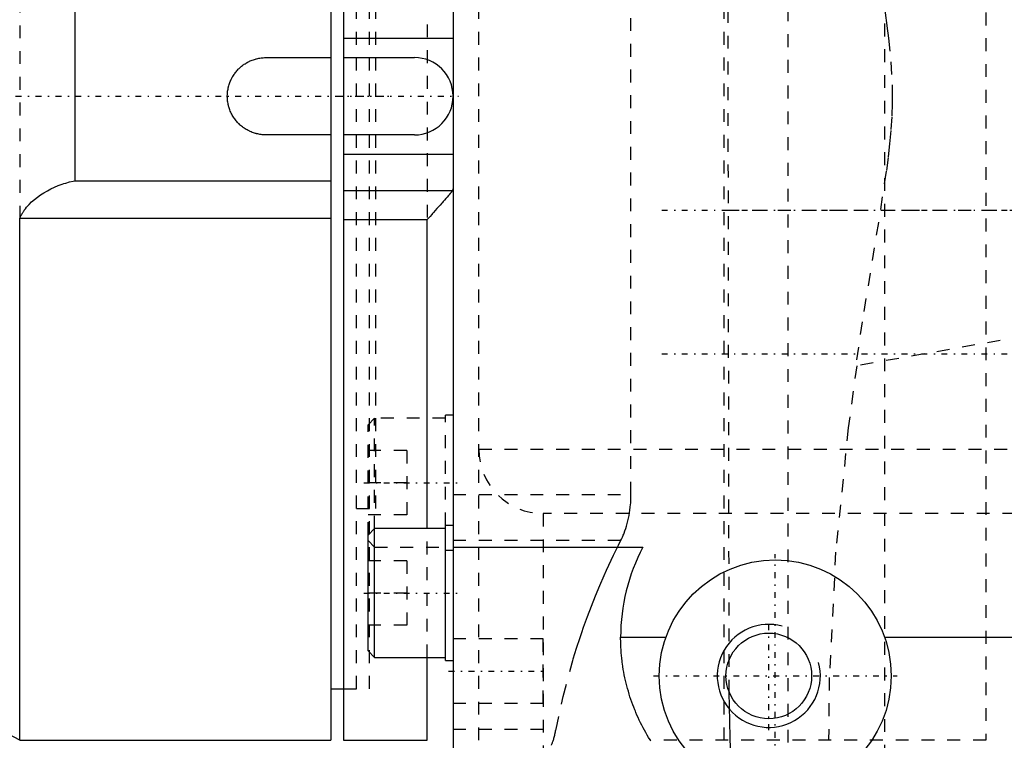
# Model space of a CAD drawing. Extents: x -584 to 223, y -128 to 128.
# Tile 8 of 21: x -184 to -107, y -50 to 6. Entities that reach past the tile are written whole.
import ezdxf

# ---------------------------------------------------------------- set-up
doc = ezdxf.new("R2010")
doc.units = 0
doc.linetypes.add('CENTER', pattern=[1.5, 0.45, -0.5, 0.05, -0.5])
doc.linetypes.add('DASHED', pattern=[2, 1, -1])
for name, color, linetype in [('AM_0', 7, 'CONTINUOUS'), ('AM_10', 7, 'CONTINUOUS'), ('AM_3', 7, 'DASHED'), ('AM_7', 7, 'CENTER')]:
    doc.layers.add(name, color=color, linetype=linetype)

msp = doc.modelspace()

# ---------------------------------------------------------------- linework, layer by layer
at = {"layer": 'AM_0', "color": 7, "linetype": 'CONTINUOUS'}
for p, q in [((-150, 53.5), (-150, -53.5)), ((-159.5, 50), (-159.5, -50)), ((-158.5, 50), (-158.5, -50)), ((-179.339, -6.559), (-179.339, 6.559)), ((-158.5, 4.5), (-150, 4.5)), ((-164.52, 3), (-159.5, 3)), ((-158.5, 3), (-153, 3)), ((-159.5, -3), (-164.52, -3)), ((-153, -3), (-158.5, -3)), ((-158.5, -4.5), (-150, -4.5)), ((-179.339, -6.559), (-159.5, -6.559)), ((-158.5, -7.325), (-150.055, -7.325)), ((-183.633, -50), (-183.633, -9.502)), ((-159.5, -9.502), (-183.633, -9.502)), ((-158.5, -9.576), (-152, -9.576)), ((-152, -33.565), (-152, -9.576)), ((-156.1, -33.565), (-156.6, -34.065)), ((-150.6, -33.565), (-156.1, -33.565)), ((-156.1, -43.565), (-156.1, -33.565)), ((-150, -33.315), (-150.6, -33.315)), ((-150.6, -43.815), (-150.6, -33.315)), ((-156.6, -43.065), (-156.6, -34.065)), ((-150, -35), (-135.266, -35)), ((-137, -42), (-133.485, -42)), ((-116.515, -42), (-78.485, -42)), ((-156.6, -43.065), (-156.1, -43.565)), ((-156.1, -43.565), (-150.6, -43.565)), ((-152, -50), (-152, -43.565)), ((-150.6, -43.815), (-150, -43.815)), ((-159.5, -46), (-158.5, -46)), ((-183.633, -50), (-159.5, -50)), ((-158.5, -50), (-152, -50))]:
    msp.add_line(p, q, dxfattribs=at)
for points in [[(-164.52, -3, 0), (-164.562, -3, 0), (-164.646, -2.997, 0), (-164.732, -2.993, 0), (-164.774, -2.989, 0), (-164.817, -2.985, 0), (-164.903, -2.975, 0), (-164.989, -2.963, 0), (-165.075, -2.948, 0), (-165.161, -2.931, 0), (-165.247, -2.911, 0), (-165.29, -2.899, 0), (-165.333, -2.888, 0), (-165.418, -2.863, 0), (-165.502, -2.835, 0), (-165.586, -2.804, 0), (-165.668, -2.772, 0), (-165.75, -2.736, 0), (-165.79, -2.718, 0), (-165.83, -2.699, 0), (-165.91, -2.659, 0), (-165.987, -2.617, 0), (-166.026, -2.595, 0), (-166.064, -2.572, 0), (-166.139, -2.526, 0), (-166.212, -2.477, 0), (-166.248, -2.452, 0), (-166.284, -2.427, 0), (-166.353, -2.375, 0), (-166.421, -2.321, 0), (-166.486, -2.266, 0), (-166.55, -2.209, 0), (-166.611, -2.151, 0), (-166.641, -2.121, 0), (-166.671, -2.091, 0), (-166.729, -2.03, 0), (-166.786, -1.966, 0), (-166.841, -1.901, 0), (-166.895, -1.833, 0), (-166.947, -1.764, 0), (-166.972, -1.728, 0), (-166.997, -1.692, 0), (-167.046, -1.619, 0), (-167.092, -1.544, 0), (-167.137, -1.467, 0), (-167.179, -1.39, 0), (-167.219, -1.31, 0), (-167.238, -1.27, 0), (-167.256, -1.23, 0), (-167.292, -1.148, 0), (-167.324, -1.066, 0), (-167.355, -0.982, 0), (-167.383, -0.898, 0), (-167.408, -0.813, 0), (-167.419, -0.77, 0), (-167.431, -0.727, 0), (-167.451, -0.641, 0), (-167.468, -0.555, 0), (-167.483, -0.469, 0), (-167.495, -0.383, 0), (-167.505, -0.297, 0), (-167.509, -0.254, 0), (-167.513, -0.212, 0), (-167.517, -0.126, 0), (-167.52, -0.042, 0), (-167.52, 0, 0), (-167.52, 0.042, 0), (-167.517, 0.126, 0), (-167.513, 0.212, 0), (-167.509, 0.254, 0), (-167.505, 0.297, 0), (-167.495, 0.383, 0), (-167.483, 0.469, 0), (-167.468, 0.555, 0), (-167.451, 0.641, 0), (-167.431, 0.727, 0), (-167.419, 0.77, 0), (-167.408, 0.813, 0), (-167.383, 0.898, 0), (-167.355, 0.982, 0), (-167.324, 1.066, 0), (-167.292, 1.148, 0), (-167.256, 1.23, 0), (-167.238, 1.27, 0), (-167.219, 1.31, 0), (-167.179, 1.39, 0), (-167.137, 1.467, 0), (-167.092, 1.544, 0), (-167.046, 1.619, 0), (-166.997, 1.692, 0), (-166.972, 1.728, 0), (-166.947, 1.764, 0), (-166.895, 1.833, 0), (-166.841, 1.901, 0), (-166.786, 1.966, 0), (-166.729, 2.03, 0), (-166.671, 2.091, 0), (-166.641, 2.121, 0), (-166.611, 2.151, 0), (-166.55, 2.209, 0), (-166.486, 2.266, 0), (-166.421, 2.321, 0), (-166.353, 2.375, 0), (-166.284, 2.427, 0), (-166.248, 2.452, 0), (-166.212, 2.477, 0), (-166.139, 2.526, 0), (-166.064, 2.572, 0), (-166.026, 2.595, 0), (-165.987, 2.617, 0), (-165.91, 2.659, 0), (-165.83, 2.699, 0), (-165.79, 2.718, 0), (-165.75, 2.736, 0), (-165.668, 2.772, 0), (-165.586, 2.804, 0), (-165.502, 2.835, 0), (-165.418, 2.863, 0), (-165.333, 2.888, 0), (-165.29, 2.899, 0), (-165.247, 2.911, 0), (-165.161, 2.931, 0), (-165.075, 2.948, 0), (-164.989, 2.963, 0), (-164.903, 2.975, 0), (-164.817, 2.985, 0), (-164.774, 2.989, 0), (-164.732, 2.993, 0), (-164.646, 2.997, 0), (-164.562, 3, 0), (-164.52, 3, 0)], [(-183.633, -9.502, 0), (-183.624, -9.478, 0), (-183.605, -9.432, 0), (-183.586, -9.386, 0), (-183.575, -9.363, 0), (-183.565, -9.34, 0), (-183.544, -9.295, 0), (-183.522, -9.25, 0), (-183.499, -9.206, 0), (-183.476, -9.162, 0), (-183.452, -9.119, 0), (-183.439, -9.098, 0), (-183.427, -9.076, 0), (-183.402, -9.034, 0), (-183.376, -8.992, 0), (-183.349, -8.951, 0), (-183.322, -8.91, 0), (-183.294, -8.869, 0), (-183.28, -8.849, 0), (-183.266, -8.829, 0), (-183.237, -8.79, 0), (-183.208, -8.751, 0), (-183.193, -8.731, 0), (-183.102, -8.617, 0), (-182.911, -8.403, 0), (-182.708, -8.203, 0), (-182.49, -8.012, 0), (-182.257, -7.829, 0), (-182.011, -7.656, 0), (-181.883, -7.572, 0), (-181.752, -7.491, 0), (-181.483, -7.337, 0), (-181.206, -7.193, 0), (-180.923, -7.061, 0), (-180.638, -6.942, 0), (-180.35, -6.835, 0), (-180.205, -6.786, 0), (-180.06, -6.74, 0), (-179.771, -6.658, 0), (-179.482, -6.589, 0), (-179.339, -6.559, 0)], [(-150.055, -7.325, 0), (-150.059, -7.331, 0), (-150.066, -7.342, 0), (-150.074, -7.353, 0), (-150.078, -7.359, 0), (-150.082, -7.365, 0), (-150.09, -7.377, 0), (-150.099, -7.39, 0), (-150.108, -7.402, 0), (-150.118, -7.415, 0), (-150.128, -7.429, 0), (-150.133, -7.435, 0), (-150.138, -7.442, 0), (-150.148, -7.456, 0), (-150.159, -7.47, 0), (-150.17, -7.484, 0), (-150.181, -7.499, 0), (-150.193, -7.513, 0), (-150.199, -7.521, 0), (-150.205, -7.528, 0), (-150.217, -7.544, 0), (-150.23, -7.559, 0), (-150.236, -7.567, 0), (-150.242, -7.575, 0), (-150.256, -7.591, 0), (-150.269, -7.607, 0), (-150.276, -7.615, 0), (-150.282, -7.623, 0), (-150.296, -7.64, 0), (-150.31, -7.656, 0), (-150.361, -7.716, 0), (-150.454, -7.825, 0), (-150.554, -7.939, 0), (-150.66, -8.058, 0), (-150.77, -8.182, 0), (-150.827, -8.246, 0), (-150.885, -8.311, 0), (-151.004, -8.444, 0), (-151.127, -8.582, 0), (-151.254, -8.724, 0), (-151.385, -8.871, 0), (-151.518, -9.022, 0), (-151.586, -9.098, 0), (-151.654, -9.176, 0), (-151.791, -9.334, 0), (-151.93, -9.494, 0), (-152, -9.576, 0)], [(-150, -7.09, 0), (-150, -7.098, 0), (-150, -7.113, 0), (-150.001, -7.128, 0), (-150.001, -7.136, 0), (-150.002, -7.143, 0), (-150.003, -7.158, 0), (-150.005, -7.172, 0), (-150.007, -7.186, 0), (-150.009, -7.2, 0), (-150.012, -7.213, 0), (-150.013, -7.22, 0), (-150.015, -7.226, 0), (-150.018, -7.239, 0), (-150.022, -7.251, 0), (-150.026, -7.264, 0), (-150.03, -7.275, 0), (-150.035, -7.287, 0), (-150.038, -7.293, 0), (-150.04, -7.298, 0), (-150.046, -7.309, 0), (-150.052, -7.32, 0), (-150.055, -7.325, 0)], [(-134.651, -50.059, 0), (-134.709, -49.967, 0), (-134.824, -49.782, 0), (-134.935, -49.594, 0), (-135.045, -49.405, 0), (-135.151, -49.215, 0), (-135.254, -49.023, 0), (-135.305, -48.926, 0), (-135.355, -48.829, 0), (-135.453, -48.634, 0), (-135.548, -48.438, 0), (-135.64, -48.24, 0), (-135.73, -48.041, 0), (-135.816, -47.841, 0), (-135.858, -47.74, 0), (-135.9, -47.639, 0), (-135.98, -47.437, 0), (-136.058, -47.233, 0), (-136.132, -47.028, 0), (-136.204, -46.822, 0), (-136.273, -46.615, 0), (-136.306, -46.511, 0), (-136.338, -46.406, 0), (-136.401, -46.197, 0), (-136.46, -45.988, 0), (-136.489, -45.882, 0), (-136.517, -45.777, 0), (-136.57, -45.565, 0), (-136.62, -45.353, 0), (-136.644, -45.247, 0), (-136.668, -45.14, 0), (-136.712, -44.926, 0), (-136.753, -44.712, 0), (-136.791, -44.497, 0), (-136.825, -44.282, 0), (-136.857, -44.066, 0), (-136.872, -43.958, 0), (-136.886, -43.85, 0), (-136.911, -43.633, 0), (-136.933, -43.416, 0), (-136.952, -43.199, 0), (-136.968, -42.981, 0), (-136.981, -42.763, 0), (-136.986, -42.654, 0), (-136.99, -42.545, 0), (-136.996, -42.327, 0), (-137, -42.109, 0), (-137, -42, 0)]]:
    msp.add_polyline3d(points, dxfattribs=at)
for centre, radius in [((-125, -45), 9), ((-125.5, -45), 3.323)]:
    msp.add_circle(centre, radius, dxfattribs=at)
for centre, radius, start, end in [((-153, 0), 3, 270, 90), ((-122, -42), 15, 152.18186, 180), ((-198.6, -76), 30, 60.07357, 90)]:
    msp.add_arc(centre, radius, start, end, dxfattribs=at)
at = {"layer": 'AM_10', "color": 7, "linetype": 'CONTINUOUS'}
msp.add_arc((-125.5, -45), 4, 75, 15, dxfattribs=at)
at = {"layer": 'AM_3', "color": 6, "linetype": 'DASHED'}
for p, q in [((-129, 89), (-129, -89)), ((-128.981, 89), (-128.981, -89)), ((-116.511, 65.648), (-116.511, -57.148)), ((-108.649, 58.5), (-108.649, -50)), ((-148, -50), (-148, 53.5)), ((-124, -50.179), (-124, 49.717)), ((-157.5, -46), (-157.5, 46)), ((-156.5, -46), (-156.5, 46)), ((-128.57, -46.307), (-128.712, 33.81)), ((-156, -32), (-156, 32)), ((-136.195, -30.93), (-136.195, 30.93)), ((-183.633, 9.502), (-183.633, -9.502)), ((-152, 9.576), (-152, -9.576)), ((-156, -32), (-156, 0)), ((-128.798, -8.85), (-67.007, -8.85)), ((-85.875, -15.142), (-118.763, -20.941)), ((-156.1, -25), (-156.6, -25.5)), ((-150.6, -25), (-156.1, -25)), ((-156.1, -33.565), (-156.1, -25)), ((-150, -24.75), (-150.6, -24.75)), ((-150.6, -33.315), (-150.6, -24.75)), ((-156.6, -34.065), (-156.6, -25.5)), ((-153.6, -27.5), (-156.6, -27.5)), ((-153.6, -27.5), (-153.6, -32.5)), ((-148, -27.4), (-36.038, -27.4)), ((-153.6, -30), (-156.6, -30)), ((-150, -30.93), (-136.195, -30.93)), ((-157.5, -32), (-156, -32)), ((-153.6, -32.5), (-156.6, -32.5)), ((-143, -32.4), (-143, -52.76)), ((-40.369, -32.4), (-143, -32.4)), ((-152, -43.565), (-152, -33.565)), ((-156.6, -34.5), (-156.1, -35)), ((-156.1, -35), (-150.6, -35)), ((-150, -34.466), (-136.972, -34.466)), ((-150.6, -35.25), (-150, -35.25)), ((-153.6, -36.065), (-156.6, -36.065)), ((-153.6, -36.065), (-153.6, -41.065)), ((-153.6, -38.565), (-156.6, -38.565)), ((-153.6, -41.065), (-156.6, -41.065)), ((-143, -42.12), (-150, -42.12)), ((-143, -47.12), (-143, -42.12)), ((-158.5, -46), (-157.5, -46)), ((-158.5, -46), (-156.5, -46)), ((-150, -47.12), (-143, -47.12)), ((-150, -49.136), (-142.014, -49.136)), ((-108.649, -50), (-134.689, -50))]:
    msp.add_line(p, q, dxfattribs=at)
for points in [[(-120.861, 50, 0), (-120.861, 48.391, 0), (-120.817, 45.174, 0), (-120.716, 41.96, 0), (-120.644, 40.354, 0), (-120.559, 38.748, 0), (-120.35, 35.538, 0), (-120.088, 32.329, 0), (-119.778, 29.143, 0), (-119.422, 25.977, 0), (-119.019, 22.806, 0), (-118.801, 21.21, 0), (-118.57, 19.603, 0), (-118.099, 16.513, 0), (-117.642, 13.673, 0), (-117.209, 11.054, 0), (-116.814, 8.644, 0), (-116.479, 6.474, 0), (-116.338, 5.468, 0), (-116.215, 4.505, 0), (-116.03, 2.681, 0), (-115.931, 0.896, 0), (-115.918, 0, 0)], [(-115.918, 0, 0), (-115.923, -0.53, 0), (-115.959, -1.593, 0), (-116.028, -2.649, 0), (-116.073, -3.178, 0), (-116.126, -3.708, 0), (-116.248, -4.769, 0), (-116.386, -5.821, 0), (-117, -9.79, 0), (-118.253, -17.501, 0), (-118.763, -20.941, 0)], [(-118.677, -20.926, 0), (-119.336, -25.751, 0), (-120.313, -35.399, 0), (-120.809, -45.128, 0), (-120.862, -50, 0)], [(-136.972, -34.466, 0), (-136.935, -34.393, 0), (-136.863, -34.241, 0), (-136.793, -34.081, 0), (-136.759, -33.998, 0), (-136.725, -33.914, 0), (-136.66, -33.738, 0), (-136.597, -33.556, 0), (-136.538, -33.367, 0), (-136.483, -33.172, 0), (-136.432, -32.972, 0), (-136.408, -32.87, 0), (-136.386, -32.767, 0), (-136.344, -32.558, 0), (-136.307, -32.345, 0), (-136.275, -32.129, 0), (-136.248, -31.912, 0), (-136.227, -31.693, 0), (-136.218, -31.584, 0), (-136.211, -31.474, 0), (-136.201, -31.255, 0), (-136.196, -31.038, 0), (-136.195, -30.93, 0)], [(-142.014, -49.136, 0), (-141.466, -46.6, 0), (-140.675, -43.679, 0), (-140.42, -42.853, 0), (-140.152, -42.031, 0), (-140.013, -41.622, 0), (-139.871, -41.214, 0), (-139.577, -40.4, 0), (-139.27, -39.592, 0), (-138.951, -38.788, 0), (-138.619, -37.99, 0), (-138.274, -37.197, 0), (-138.098, -36.802, 0), (-137.918, -36.409, 0), (-137.548, -35.627, 0), (-137.167, -34.851, 0), (-136.972, -34.466, 0)], [(-128.393, -52.727, 0), (-128.399, -52.63, 0), (-128.409, -52.419, 0), (-128.42, -52.189, 0), (-128.425, -52.067, 0), (-128.43, -51.94, 0), (-128.441, -51.673, 0), (-128.451, -51.391, 0), (-128.461, -51.093, 0), (-128.47, -50.781, 0), (-128.48, -50.458, 0), (-128.485, -50.29, 0), (-128.489, -50.116, 0), (-128.499, -49.751, 0), (-128.508, -49.363, 0), (-128.518, -48.951, 0), (-128.528, -48.518, 0), (-128.537, -48.062, 0), (-128.542, -47.826, 0), (-128.547, -47.585, 0), (-128.556, -47.088, 0), (-128.565, -46.572, 0), (-128.57, -46.307, 0)], [(-142.365, -50.369, 0), (-142.355, -50.348, 0), (-142.335, -50.304, 0), (-142.315, -50.256, 0), (-142.305, -50.231, 0), (-142.295, -50.205, 0), (-142.275, -50.151, 0), (-142.255, -50.093, 0), (-142.234, -50.032, 0), (-142.214, -49.968, 0), (-142.194, -49.901, 0), (-142.184, -49.866, 0), (-142.174, -49.831, 0), (-142.155, -49.758, 0), (-142.135, -49.683, 0), (-142.116, -49.604, 0), (-142.096, -49.524, 0), (-142.078, -49.441, 0), (-142.068, -49.399, 0), (-142.059, -49.356, 0), (-142.041, -49.269, 0), (-142.023, -49.18, 0), (-142.014, -49.136, 0)]]:
    msp.add_polyline3d(points, dxfattribs=at)
msp.add_arc((-143, -27.4), 5, 180, 270, dxfattribs=at)
at = {"layer": 'AM_7', "color": 4, "linetype": 'CENTER'}
for p, q in [((-267.65, 0), (-154.5, 0)), ((-158.925, 0), (-149.575, 0)), ((-133.8, -8.85), (-28.2, -8.85)), ((-133.8, -20), (-28.2, -20)), ((-156.93, -30), (-149.67, -30)), ((-125, -54.45), (-125, -35.55)), ((-156.93, -38.565), (-149.67, -38.565)), ((-125.5, -49.2), (-125.5, -40.8)), ((-150.35, -44.62), (-142.65, -44.62)), ((-134.45, -45), (-115.55, -45))]:
    msp.add_line(p, q, dxfattribs=at)

doc.saveas('drawing.dxf')
